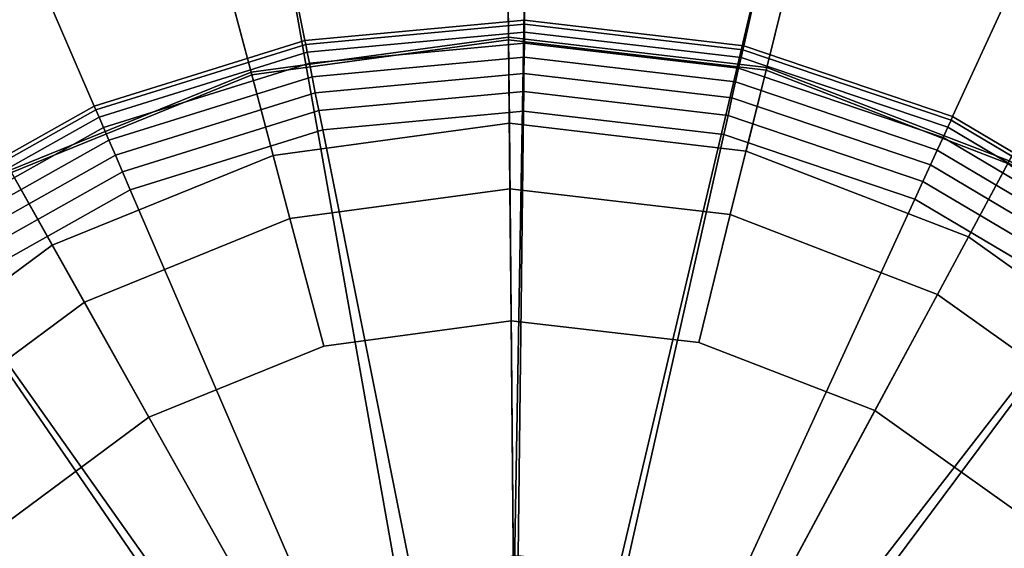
# Model space of a CAD drawing. Extents: x -43.1 to 43.1, y -41.3 to 41.3.
# Tile 53 of 256: x -33.86 to -33.076, y -0.899 to -0.478. Entities that reach past the tile are written whole.
import ezdxf

# ---------------------------------------------------------------- set-up
doc = ezdxf.new("R2010")
doc.units = 0
doc.layers.add('LAMP', color=7, linetype='CONTINUOUS')
doc.layers.add('LAMP_SUPPORT', color=18, linetype='CONTINUOUS')

msp = doc.modelspace()

# ---------------------------------------------------------------- linework, layer by layer
at = {"layer": 'LAMP'}
for points in [[(-33.6756, -0.5196, 41.6428), (-33.4704, -0.4918, 41.6428), (-33.4727, -0.247, 41.6352), (-33.7387, -0.283, 41.6352)], [(-33.4704, -0.4918, 41.6428), (-33.2648, -0.5159, 41.6428), (-33.2061, -0.2782, 41.6352), (-33.4727, -0.247, 41.6352)], [(-33.2648, -0.5159, 41.6428), (-33.0716, -0.5904, 41.6428), (-32.9556, -0.3748, 41.6352), (-33.2061, -0.2782, 41.6352)], [(-33.8674, -0.5976, 41.6428), (-33.6756, -0.5196, 41.6428), (-33.7387, -0.283, 41.6352), (-33.9873, -0.3841, 41.6352)], [(-33.9799, -0.3973, 43.9998), (-33.7348, -0.2977, 43.9998), (-33.7061, -0.4052, 44.107), (-33.9254, -0.4943, 44.107)], [(-33.2097, -0.2929, 43.9998), (-32.9628, -0.3881, 43.9998), (-33.0155, -0.4861, 44.107), (-33.2364, -0.401, 44.107)], [(-33.7061, -0.4052, 44.107), (-33.4715, -0.3734, 44.107), (-33.4704, -0.494, 44.1939), (-33.6751, -0.5217, 44.1939)], [(-33.4715, -0.3734, 44.107), (-33.2364, -0.401, 44.107), (-33.2653, -0.518, 44.1939), (-33.4704, -0.494, 44.1939)], [(-33.9254, -0.4943, 44.107), (-33.7061, -0.4052, 44.107), (-33.6751, -0.5217, 44.1939), (-33.8664, -0.5995, 44.1939)], [(-33.2364, -0.401, 44.107), (-33.0155, -0.4861, 44.107), (-33.0727, -0.5923, 44.1939), (-33.2653, -0.518, 44.1939)], [(-33.658, -0.5859, 41.1433), (-33.4698, -0.5604, 41.1433), (-33.4704, -0.4918, 41.6428), (-33.6756, -0.5196, 41.6428)], [(-33.6751, -0.5217, 44.1939), (-33.4704, -0.494, 44.1939), (-33.4694, -0.6125, 44.2522), (-33.6446, -0.6363, 44.2522)], [(-33.4698, -0.5604, 41.1433), (-33.2813, -0.5825, 41.1433), (-33.2648, -0.5159, 41.6428), (-33.4704, -0.4918, 41.6428)], [(-33.4704, -0.494, 44.1939), (-33.2653, -0.518, 44.1939), (-33.2938, -0.6331, 44.2522), (-33.4694, -0.6125, 44.2522)], [(-33.2813, -0.5825, 41.1433), (-33.1041, -0.6508, 41.1433), (-33.0716, -0.5904, 41.6428), (-33.2648, -0.5159, 41.6428)], [(-33.8339, -0.6574, 41.1433), (-33.658, -0.5859, 41.1433), (-33.6756, -0.5196, 41.6428), (-33.8674, -0.5976, 41.6428)], [(-33.8664, -0.5995, 44.1939), (-33.6751, -0.5217, 44.1939), (-33.6446, -0.6363, 44.2522), (-33.8083, -0.7028, 44.2522)], [(-33.2653, -0.518, 44.1939), (-33.0727, -0.5923, 44.1939), (-33.1288, -0.6967, 44.2522), (-33.2938, -0.6331, 44.2522)], [(-33.658, -0.5859, 41.1433), (-33.8339, -0.6574, 41.1433), (-33.463, -1.3178, 41.1433), (-33.4698, -0.5604, 41.1433)], [(-33.2813, -0.5825, 41.1433), (-33.4698, -0.5604, 41.1433), (-33.463, -1.3178, 41.1433), (-33.1041, -0.6508, 41.1433)], [(-33.0727, -0.5923, 44.1939), (-32.9045, -0.7122, 44.1939), (-32.9849, -0.7993, 44.2522), (-33.1288, -0.6967, 44.2522)], [(-33.1041, -0.6508, 41.1433), (-32.9495, -0.761, 41.1433), (-32.903, -0.7106, 41.6428), (-33.0716, -0.5904, 41.6428)], [(-33.9865, -0.7703, 41.1433), (-33.8339, -0.6574, 41.1433), (-33.8674, -0.5976, 41.6428), (-34.0338, -0.7208, 41.6428)], [(-34.0323, -0.7224, 44.1939), (-33.8664, -0.5995, 44.1939), (-33.8083, -0.7028, 44.2522), (-33.9504, -0.808, 44.2522)], [(-33.6446, -0.6363, 44.2522), (-33.4694, -0.6125, 44.2522), (-33.4684, -0.7176, 44.2735), (-33.6175, -0.7378, 44.2735)], [(-33.4694, -0.6125, 44.2522), (-33.2938, -0.6331, 44.2522), (-33.319, -0.7351, 44.2735), (-33.4684, -0.7176, 44.2735)], [(-33.2938, -0.6331, 44.2522), (-33.1288, -0.6967, 44.2522), (-33.1786, -0.7892, 44.2735), (-33.319, -0.7351, 44.2735)], [(-33.8083, -0.7028, 44.2522), (-33.6446, -0.6363, 44.2522), (-33.6175, -0.7378, 44.2735), (-33.7569, -0.7945, 44.2735)], [(-32.9495, -0.761, 41.1433), (-33.1041, -0.6508, 41.1433), (-33.463, -1.3178, 41.1433), (-32.8272, -0.9062, 41.1433)], [(-33.9865, -0.7703, 41.1433), (-34.1062, -0.9177, 41.1433), (-33.463, -1.3178, 41.1433), (-33.8339, -0.6574, 41.1433)], [(-33.1288, -0.6967, 44.2522), (-32.9849, -0.7993, 44.2522), (-33.0561, -0.8766, 44.2735), (-33.1786, -0.7892, 44.2735)], [(-33.9504, -0.808, 44.2522), (-33.8083, -0.7028, 44.2522), (-33.7569, -0.7945, 44.2735), (-33.8778, -0.884, 44.2735)], [(-33.6175, -0.7378, 44.2735), (-33.4684, -0.7176, 44.2735), (-33.463, -1.3178, 44.2735), (-33.7569, -0.7945, 44.2735)], [(-33.319, -0.7351, 44.2735), (-33.1786, -0.7892, 44.2735), (-33.463, -1.3178, 44.2735), (-33.4684, -0.7176, 44.2735)], [(-33.0561, -0.8766, 44.2735), (-32.9592, -0.9916, 44.2735), (-33.463, -1.3178, 44.2735), (-33.1786, -0.7892, 44.2735)], [(-33.8778, -0.884, 44.2735), (-33.7569, -0.7945, 44.2735), (-33.463, -1.3178, 44.2735), (-33.9726, -1.0008, 44.2735)]]:
    msp.add_3dface(points, dxfattribs=at)
at = {"layer": 'LAMP_SUPPORT'}
for points in [[(-33.4724, -1.2953, 40.5662), (-33.4903, -1.3111, 40.5662), (-33.6553, -0.3812, 40.5662), (-33.4563, -0.3627, 40.5662)], [(-33.4724, -1.2953, 40.5662), (-33.4563, -0.3627, 40.5662), (-33.2578, -0.386, 40.5662)], [(-33.4564, -0.3721, 37.8701), (-33.6535, -0.3905, 37.8701), (-33.6327, -0.4944, 36.848), (-33.4577, -0.4781, 36.848)], [(-33.2599, -0.3952, 37.8701), (-33.4564, -0.3721, 37.8701), (-33.4577, -0.4781, 36.848), (-33.2831, -0.4986, 36.848)], [(-33.4903, -1.3111, 40.5662), (-34.0204, -0.5386, 40.5662), (-33.8462, -0.4407, 40.5662), (-33.6553, -0.3812, 40.5662)], [(-33.6535, -0.3905, 37.8701), (-33.8424, -0.4494, 37.8701), (-33.8005, -0.5467, 36.848), (-33.6327, -0.4944, 36.848)], [(-33.4724, -1.2953, 40.5662), (-33.2578, -0.386, 40.5662), (-33.0684, -0.45, 40.5662), (-32.8966, -0.552, 40.5662)], [(-33.864, -0.3994, 37.9114), (-34.0464, -0.5019, 37.9114), (-34.031, -0.5237, 37.8993), (-33.8534, -0.424, 37.8993)], [(-33.0724, -0.4586, 37.8701), (-33.2599, -0.3952, 37.8701), (-33.2831, -0.4986, 36.848), (-33.1167, -0.5549, 36.848)], [(-33.8559, -0.4182, 41.5173), (-34.0346, -0.5186, 41.5173), (-34.0412, -0.5093, 41.5245), (-33.8603, -0.4078, 41.5245)], [(-33.8521, -0.4268, 41.5079), (-34.0292, -0.5263, 41.5079), (-34.0346, -0.5186, 41.5173), (-33.8559, -0.4182, 41.5173)], [(-33.8534, -0.424, 37.8993), (-34.031, -0.5237, 37.8993), (-34.0198, -0.5395, 37.8854), (-33.8457, -0.4417, 37.8854)], [(-33.8493, -0.4335, 41.4966), (-34.025, -0.5321, 41.4966), (-34.0292, -0.5263, 41.5079), (-33.8521, -0.4268, 41.5079)], [(-33.8475, -0.4377, 41.4838), (-34.0223, -0.5359, 41.4838), (-34.025, -0.5321, 41.4966), (-33.8493, -0.4335, 41.4966)], [(-33.8468, -0.4392, 41.4698), (-34.0214, -0.5372, 41.4698), (-34.0223, -0.5359, 41.4838), (-33.8475, -0.4377, 41.4838)], [(-33.8462, -0.4407, 40.5662), (-34.0204, -0.5386, 40.5662), (-34.0214, -0.5372, 41.4698), (-33.8468, -0.4392, 41.4698)], [(-33.8457, -0.4417, 37.8854), (-34.0198, -0.5395, 37.8854), (-34.015, -0.5463, 37.8701), (-33.8424, -0.4494, 37.8701)], [(-33.8424, -0.4494, 37.8701), (-34.015, -0.5463, 37.8701), (-33.9537, -0.6328, 36.848), (-33.8005, -0.5467, 36.848)], [(-32.9022, -0.5596, 37.8701), (-33.0724, -0.4586, 37.8701), (-33.1167, -0.5549, 36.848), (-32.9655, -0.6446, 36.848)], [(-33.4577, -0.4781, 36.848), (-33.6327, -0.4944, 36.848), (-33.632, -0.4976, 36.8327), (-33.4577, -0.4814, 36.8327)], [(-33.2831, -0.4986, 36.848), (-33.4577, -0.4781, 36.848), (-33.4577, -0.4814, 36.8327), (-33.2839, -0.5018, 36.8327)], [(-33.4577, -0.4814, 36.8327), (-33.632, -0.4976, 36.8327), (-33.6308, -0.5038, 36.8188), (-33.4578, -0.4877, 36.8188)], [(-33.2839, -0.5018, 36.8327), (-33.4577, -0.4814, 36.8327), (-33.4578, -0.4877, 36.8188), (-33.2852, -0.5079, 36.8188)], [(-33.4578, -0.4877, 36.8188), (-33.6308, -0.5038, 36.8188), (-33.6291, -0.5124, 36.8067), (-33.4579, -0.4965, 36.8067)], [(-33.2852, -0.5079, 36.8188), (-33.4578, -0.4877, 36.8188), (-33.4579, -0.4965, 36.8067), (-33.2872, -0.5165, 36.8067)], [(-33.6327, -0.4944, 36.848), (-33.8005, -0.5467, 36.848), (-33.7992, -0.5497, 36.8327), (-33.632, -0.4976, 36.8327)], [(-33.632, -0.4976, 36.8327), (-33.7992, -0.5497, 36.8327), (-33.7967, -0.5555, 36.8188), (-33.6308, -0.5038, 36.8188)], [(-33.4579, -0.4965, 36.8067), (-33.6291, -0.5124, 36.8067), (-33.6269, -0.5233, 36.7967), (-33.4581, -0.5076, 36.7967)], [(-33.2872, -0.5165, 36.8067), (-33.4579, -0.4965, 36.8067), (-33.4581, -0.5076, 36.7967), (-33.2896, -0.5274, 36.7967)], [(-33.118, -0.5579, 36.8327), (-33.2839, -0.5018, 36.8327), (-33.2852, -0.5079, 36.8188), (-33.1206, -0.5635, 36.8188)], [(-33.1167, -0.5549, 36.848), (-33.2831, -0.4986, 36.848), (-33.2839, -0.5018, 36.8327), (-33.118, -0.5579, 36.8327)], [(-33.6308, -0.5038, 36.8188), (-33.7967, -0.5555, 36.8188), (-33.7932, -0.5636, 36.8067), (-33.6291, -0.5124, 36.8067)], [(-33.4581, -0.5076, 36.7967), (-33.6269, -0.5233, 36.7967), (-33.6244, -0.536, 36.7891), (-33.4582, -0.5206, 36.7891)], [(-33.2896, -0.5274, 36.7967), (-33.4581, -0.5076, 36.7967), (-33.4582, -0.5206, 36.7891), (-33.2925, -0.54, 36.7891)], [(-33.1206, -0.5635, 36.8188), (-33.2852, -0.5079, 36.8188), (-33.2872, -0.5165, 36.8067), (-33.1243, -0.5716, 36.8067)], [(-33.6291, -0.5124, 36.8067), (-33.7932, -0.5636, 36.8067), (-33.7888, -0.5738, 36.7967), (-33.6269, -0.5233, 36.7967)], [(-33.1243, -0.5716, 36.8067), (-33.2872, -0.5165, 36.8067), (-33.2896, -0.5274, 36.7967), (-33.129, -0.5817, 36.7967)], [(-33.6269, -0.5233, 36.7967), (-33.7888, -0.5738, 36.7967), (-33.7837, -0.5857, 36.7891), (-33.6244, -0.536, 36.7891)], [(-33.4582, -0.5206, 36.7891), (-33.6244, -0.536, 36.7891), (-33.6215, -0.5502, 36.7843), (-33.4584, -0.535, 36.7843)], [(-33.2925, -0.54, 36.7891), (-33.4582, -0.5206, 36.7891), (-33.4584, -0.535, 36.7843), (-33.2956, -0.5541, 36.7843)], [(-33.129, -0.5817, 36.7967), (-33.2896, -0.5274, 36.7967), (-33.2925, -0.54, 36.7891), (-33.1344, -0.5935, 36.7891)], [(-33.4903, -1.3111, 40.5662), (-34.1706, -0.6705, 40.5662), (-34.0204, -0.5386, 40.5662)], [(-33.6244, -0.536, 36.7891), (-33.7837, -0.5857, 36.7891), (-33.7779, -0.599, 36.7843), (-33.6215, -0.5502, 36.7843)], [(-33.4584, -0.535, 36.7843), (-33.6215, -0.5502, 36.7843), (-33.6185, -0.5655, 36.7827), (-33.4586, -0.5506, 36.7827)], [(-33.2956, -0.5541, 36.7843), (-33.4584, -0.535, 36.7843), (-33.4586, -0.5506, 36.7827), (-33.299, -0.5693, 36.7827)], [(-33.1344, -0.5935, 36.7891), (-33.2925, -0.54, 36.7891), (-33.2956, -0.5541, 36.7843), (-33.1404, -0.6066, 36.7843)], [(-33.8005, -0.5467, 36.848), (-33.9537, -0.6328, 36.848), (-33.9518, -0.6354, 36.8327), (-33.7992, -0.5497, 36.8327)], [(-33.7992, -0.5497, 36.8327), (-33.9518, -0.6354, 36.8327), (-33.9482, -0.6405, 36.8188), (-33.7967, -0.5555, 36.8188)], [(-33.7967, -0.5555, 36.8188), (-33.9482, -0.6405, 36.8188), (-33.9431, -0.6478, 36.8067), (-33.7932, -0.5636, 36.8067)], [(-33.6215, -0.5502, 36.7843), (-33.7779, -0.599, 36.7843), (-33.7718, -0.6133, 36.7827), (-33.6185, -0.5655, 36.7827)], [(-33.4586, -0.5506, 36.7827), (-33.6185, -0.5655, 36.7827), (-33.549, -0.9127, 36.7827), (-33.4628, -0.9047, 36.7827)], [(-33.4535, -1.2996, 40.5662), (-33.4724, -1.2953, 40.5662), (-32.8966, -0.552, 40.5662), (-32.7496, -0.6875, 40.5662)], [(-33.299, -0.5693, 36.7827), (-33.4586, -0.5506, 36.7827), (-33.4628, -0.9047, 36.7827), (-33.3768, -0.9148, 36.7827)], [(-33.1404, -0.6066, 36.7843), (-33.2956, -0.5541, 36.7843), (-33.299, -0.5693, 36.7827), (-33.1469, -0.6207, 36.7827)], [(-32.9655, -0.6446, 36.848), (-33.1167, -0.5549, 36.848), (-33.118, -0.5579, 36.8327), (-32.9675, -0.6472, 36.8327)], [(-33.7932, -0.5636, 36.8067), (-33.9431, -0.6478, 36.8067), (-33.9367, -0.6568, 36.7967), (-33.7888, -0.5738, 36.7967)], [(-32.9712, -0.6522, 36.8188), (-33.1206, -0.5635, 36.8188), (-33.1243, -0.5716, 36.8067), (-32.9765, -0.6593, 36.8067)], [(-32.9675, -0.6472, 36.8327), (-33.118, -0.5579, 36.8327), (-33.1206, -0.5635, 36.8188), (-32.9712, -0.6522, 36.8188)], [(-33.6185, -0.5655, 36.7827), (-33.7718, -0.6133, 36.7827), (-33.6316, -0.9385, 36.7827), (-33.549, -0.9127, 36.7827)], [(-33.1469, -0.6207, 36.7827), (-33.299, -0.5693, 36.7827), (-33.3768, -0.9148, 36.7827), (-33.2948, -0.9425, 36.7827)], [(-32.9765, -0.6593, 36.8067), (-33.1243, -0.5716, 36.8067), (-33.129, -0.5817, 36.7967), (-32.9831, -0.6682, 36.7967)], [(-33.7888, -0.5738, 36.7967), (-33.9367, -0.6568, 36.7967), (-33.9292, -0.6674, 36.7891), (-33.7837, -0.5857, 36.7891)], [(-33.7837, -0.5857, 36.7891), (-33.9292, -0.6674, 36.7891), (-33.9208, -0.6792, 36.7843), (-33.7779, -0.599, 36.7843)], [(-32.9831, -0.6682, 36.7967), (-33.129, -0.5817, 36.7967), (-33.1344, -0.5935, 36.7891), (-32.9909, -0.6786, 36.7891)], [(-32.9909, -0.6786, 36.7891), (-33.1344, -0.5935, 36.7891), (-33.1404, -0.6066, 36.7843), (-32.9995, -0.6902, 36.7843)], [(-33.7779, -0.599, 36.7843), (-33.9208, -0.6792, 36.7843), (-33.9118, -0.6919, 36.7827), (-33.7718, -0.6133, 36.7827)], [(-32.9995, -0.6902, 36.7843), (-33.1404, -0.6066, 36.7843), (-33.1469, -0.6207, 36.7827), (-33.0088, -0.7027, 36.7827)], [(-33.7718, -0.6133, 36.7827), (-33.9118, -0.6919, 36.7827), (-33.7071, -0.9809, 36.7827), (-33.6316, -0.9385, 36.7827)], [(-33.0088, -0.7027, 36.7827), (-33.1469, -0.6207, 36.7827), (-33.2948, -0.9425, 36.7827), (-33.2204, -0.9867, 36.7827)], [(-33.4903, -1.3111, 40.5662), (-34.3734, -1.0125, 40.5662), (-34.29, -0.8308, 40.5662), (-34.1706, -0.6705, 40.5662)], [(-33.4535, -1.2996, 40.5662), (-32.7496, -0.6875, 40.5662), (-32.6341, -0.8506, 40.5662)], [(-33.9118, -0.6919, 36.7827), (-34.0324, -0.7979, 36.7827), (-33.7721, -1.038, 36.7827), (-33.7071, -0.9809, 36.7827)], [(-32.8907, -0.8115, 36.7827), (-33.0088, -0.7027, 36.7827), (-33.2204, -0.9867, 36.7827), (-33.1567, -1.0454, 36.7827)], [(-34.0324, -0.7979, 36.7827), (-34.1284, -0.9267, 36.7827), (-33.8238, -1.1074, 36.7827), (-33.7721, -1.038, 36.7827)], [(-32.7979, -0.9426, 36.7827), (-32.8907, -0.8115, 36.7827), (-33.1567, -1.0454, 36.7827), (-33.1067, -1.116, 36.7827)], [(-33.4535, -1.2996, 40.5662), (-32.6341, -0.8506, 40.5662), (-32.555, -1.0342, 40.5662), (-32.5157, -1.2301, 40.5662)]]:
    msp.add_3dface(points, dxfattribs=at)

doc.saveas('drawing.dxf')
